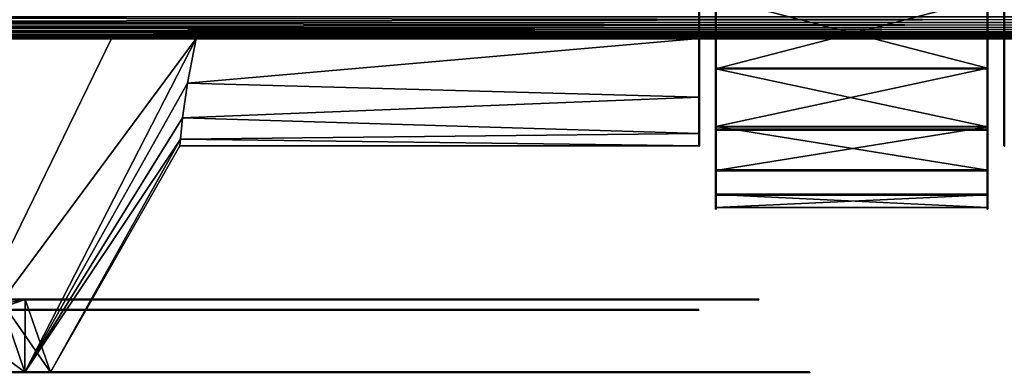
# Model space of a CAD drawing. Header units: millimetres. Extents: x 0 to 359, y -334 to 1.
# Tile 39 of 216: x 64.89 to 79.4, y -320.42 to -315.22. Entities that reach past the tile are written whole.
import ezdxf

# ---------------------------------------------------------------- set-up
doc = ezdxf.new("R2010")
doc.units = ezdxf.units.MM
doc.header["$MEASUREMENT"] = 0
doc.layers.add('0 Misc', color=7, linetype='Continuous', lineweight=35)
doc.layers.add('10 Raster Images', color=7, linetype='Continuous', lineweight=35)

msp = doc.modelspace()

# ---------------------------------------------------------------- linework, layer by layer
at = {"layer": '0 Misc', "color": 160, "linetype": 'Continuous', "lineweight": 50}
for p, q in [((74.9, -310.5, 294.25), (74.9, -315.5, 294.25)), ((74.9, -315.5, 281.75), (74.9, -310.5, 281.75)), ((79.4, -310.5, 294.25), (79.4, -315.5, 294.25)), ((79.4, -310.5, 281.75), (79.4, -315.5, 281.75)), ((46.9, -315.5, 304), (113.4, -315.5, 304)), ((113.4, -315.5, 272), (46.9, -315.5, 272)), ((67.489, -315.5, 292.25), (74.9, -315.5, 292.25)), ((74.9, -315.5, 283.75), (67.489, -315.5, 283.75)), ((74.9, -315.5, 294.25), (79.4, -315.5, 294.25)), ((74.9, -315.5, 292.25), (74.9, -315.5, 294.25)), ((74.9, -315.5, 281.75), (74.9, -315.5, 283.75)), ((79.4, -315.5, 281.75), (74.9, -315.5, 281.75)), ((79.4, -315.5, 292.25), (83.9, -315.5, 292.25)), ((79.4, -315.5, 294.25), (79.4, -315.5, 292.25)), ((79.4, -315.5, 283.75), (79.4, -315.5, 281.75)), ((83.9, -315.5, 283.75), (79.4, -315.5, 283.75)), ((75.15, -317.44, 290.859), (75.15, -316.841, 290.058)), ((75.15, -316.841, 290.058), (75.15, -317.798, 289.769)), ((75.15, -316.841, 290.058), (79.15, -316.841, 290.058)), ((75.15, -317.801, 286.242), (75.15, -316.844, 285.952)), ((75.15, -316.844, 285.952), (75.15, -317.444, 285.152)), ((75.15, -316.844, 285.952), (79.15, -316.844, 285.952)), ((79.15, -316.841, 290.058), (79.15, -317.798, 289.769)), ((79.15, -317.44, 290.859), (79.15, -316.841, 290.058)), ((79.15, -316.844, 285.952), (79.15, -317.444, 285.152)), ((79.15, -317.801, 286.242), (79.15, -316.844, 285.952)), ((75.15, -317.44, 290.859), (79.15, -317.44, 290.859)), ((75.15, -317.444, 285.152), (79.15, -317.444, 285.152)), ((75.15, -317.798, 289.769), (79.15, -317.798, 289.769)), ((75.15, -317.801, 286.242), (79.15, -317.801, 286.242))]:
    msp.add_line(p, q, dxfattribs=at).dxf.unprotected_set("ltscale", 0)
at = {"layer": '0 Misc', "color": 160, "linetype": 'Continuous', "lineweight": 25}
for p, q in [((74.9, -315.5, 283.75), (74.9, -310.5, 281.75)), ((74.9, -315.5, 292.25), (74.9, -310.5, 281.75)), ((74.9, -315.5, 294.25), (74.9, -310.5, 281.75)), ((75.15, -314.905, 281.957), (75.15, -315.937, 293.15)), ((79.15, -315.937, 293.15), (79.15, -314.905, 281.957)), ((42.293, -315.5, 273.581), (118.007, -315.5, 273.581)), ((42.293, -315.5, 273.581), (118.918, -315.5, 274.42)), ((42.293, -315.5, 302.419), (118.007, -315.5, 302.419)), ((42.293, -315.5, 302.419), (116.97, -315.5, 303.096)), ((43.33, -315.5, 272.904), (116.97, -315.5, 272.904)), ((43.33, -315.5, 272.904), (118.007, -315.5, 273.581)), ((43.33, -315.5, 303.096), (116.97, -315.5, 303.096)), ((43.33, -315.5, 303.096), (115.835, -315.5, 303.594)), ((44.465, -315.5, 272.406), (115.835, -315.5, 272.406)), ((44.465, -315.5, 272.406), (116.97, -315.5, 272.904)), ((44.465, -315.5, 303.594), (115.835, -315.5, 303.594)), ((44.465, -315.5, 303.594), (114.634, -315.5, 303.898)), ((45.666, -315.5, 272.102), (114.634, -315.5, 272.102)), ((45.666, -315.5, 272.102), (115.835, -315.5, 272.406)), ((45.666, -315.5, 303.898), (114.634, -315.5, 303.898)), ((45.666, -315.5, 303.898), (113.4, -315.5, 304)), ((46.9, -315.5, 272), (114.634, -315.5, 272.102)), ((51.907, -315.5, 301.819), (118.007, -315.5, 302.419)), ((56.393, -315.5, 274.181), (118.918, -315.5, 274.42)), ((56.393, -315.5, 301.819), (118.918, -315.5, 301.58)), ((56.393, -315.5, 301.819), (118.007, -315.5, 302.419)), ((59.358, -315.5, 275.005), (118.918, -315.5, 274.42)), ((59.358, -315.5, 275.005), (119.679, -315.5, 275.398)), ((59.358, -315.5, 300.995), (119.679, -315.5, 300.602)), ((59.358, -315.5, 300.995), (118.918, -315.5, 301.58)), ((62.072, -315.5, 276.457), (119.679, -315.5, 275.398)), ((62.072, -315.5, 276.457), (120.268, -315.5, 276.487)), ((62.072, -315.5, 299.543), (120.671, -315.5, 298.341)), ((62.072, -315.5, 299.543), (120.268, -315.5, 299.513)), ((62.072, -315.5, 299.543), (119.679, -315.5, 300.602)), ((64.403, -315.5, 278.467), (120.268, -315.5, 276.487)), ((64.403, -315.5, 278.467), (120.671, -315.5, 277.659)), ((64.403, -315.5, 278.467), (120.874, -315.5, 278.881)), ((64.403, -315.5, 297.533), (120.9, -315.5, 296.5)), ((64.403, -315.5, 297.533), (120.874, -315.5, 297.119)), ((64.403, -315.5, 297.533), (120.671, -315.5, 298.341)), ((66.238, -315.5, 280.938), (120.874, -315.5, 278.881)), ((66.238, -315.5, 280.938), (120.9, -315.5, 279.5)), ((66.238, -315.5, 280.938), (106.4, -315.5, 281.75)), ((74.9, -315.5, 294.25), (66.238, -315.5, 295.062)), ((66.238, -315.5, 295.062), (120.9, -315.5, 296.5)), ((74.9, -315.5, 281.75), (66.238, -315.5, 280.938)), ((67.489, -315.5, 292.25), (74.9, -315.5, 294.25)), ((67.489, -315.5, 283.75), (74.9, -315.5, 281.75)), ((74.9, -315.5, 294.25), (120.9, -315.5, 296.5)), ((74.9, -315.5, 281.75), (106.4, -315.5, 281.75)), ((74.9, -315.5, 281.75), (101.9, -315.5, 281.75)), ((74.9, -315.5, 281.75), (97.4, -315.5, 281.75)), ((74.9, -315.5, 281.75), (92.9, -315.5, 281.75)), ((74.9, -315.5, 281.75), (88.4, -315.5, 281.75)), ((74.9, -315.5, 281.75), (83.9, -315.5, 281.75)), ((74.9, -315.5, 283.75), (74.9, -315.5, 292.25)), ((74.9, -316.362, 290.973), (74.9, -315.5, 283.75)), ((75.15, -315.945, 282.858), (75.15, -315.937, 293.15)), ((75.15, -315.945, 282.858), (75.15, -316.795, 292.074)), ((79.15, -315.937, 293.15), (79.15, -315.945, 282.858)), ((79.15, -316.795, 292.074), (79.15, -315.945, 282.858)), ((74.9, -316.899, 289.53), (74.9, -316.362, 285.027)), ((74.9, -316.362, 290.973), (74.9, -316.362, 285.027)), ((75.15, -316.841, 290.058), (75.15, -316.795, 292.074)), ((75.15, -316.801, 283.935), (75.15, -316.795, 292.074)), ((75.15, -316.841, 290.058), (75.15, -316.801, 283.935)), ((75.15, -316.801, 283.935), (75.15, -316.844, 285.952)), ((75.15, -316.844, 285.952), (75.15, -316.841, 290.058)), ((75.15, -316.844, 285.952), (75.15, -317.798, 289.769)), ((79.15, -316.795, 292.074), (79.15, -316.841, 290.058)), ((79.15, -316.795, 292.074), (79.15, -316.801, 283.935)), ((79.15, -316.844, 285.952), (79.15, -316.801, 283.935)), ((79.15, -316.841, 290.058), (79.15, -316.801, 283.935)), ((79.15, -316.844, 285.952), (79.15, -316.841, 290.058)), ((79.15, -317.798, 289.769), (79.15, -316.844, 285.952)), ((74.9, -316.899, 289.53), (74.9, -316.899, 286.47)), ((75.15, -317.801, 286.242), (75.15, -317.798, 289.769)), ((75.15, -317.801, 286.242), (75.15, -317.988, 288.599)), ((79.15, -317.798, 289.769), (79.15, -317.801, 286.242)), ((79.15, -317.988, 288.599), (79.15, -317.801, 286.242))]:
    msp.add_line(p, q, dxfattribs=at).dxf.unprotected_set("ltscale", 0)
at = {"layer": '0 Misc', "color": 160, "linetype": 'Continuous', "lineweight": 50, "extrusion": (0, -1, 0)}
msp.add_circle((62.25, 288, 315.5), 8.1, dxfattribs=at).dxf.unprotected_set("ltscale", 0)
at = {"layer": '0 Misc', "color": 160, "linetype": 'Continuous', "lineweight": 50, "extrusion": (0, 1, 0)}
for centre, radius in [((-64.965, 288, -319.343), 10.815), ((-64.523, 288, -319.498), 10.373), ((-65.34, 288, -320.417), 11.19)]:
    msp.add_circle(centre, radius, dxfattribs=at).dxf.unprotected_set("ltscale", 0)
at = {"layer": '0 Misc', "color": 160, "linetype": 'Continuous', "lineweight": 50, "extrusion": (1, 0, 0)}
for centre, radius, start, end in [((-310.582, 288, 75.15), 7.43, 125.4881, 157.372), ((-310.582, 288, 75.15), 7.43, 202.5387, 234.4226), ((-310.582, 288, 79.15), 7.43, 125.4881, 157.372), ((-310.582, 288, 79.15), 7.43, 202.5387, 234.4226), ((-310.582, 288, 79.4), 6.5, 139.1678, 220.8322), ((-310.582, 288, 75.15), 7.43, 166.2272, 193.6835), ((-310.582, 288, 79.15), 7.43, 166.2272, 193.6835)]:
    msp.add_arc(centre, radius, start, end, dxfattribs=at).dxf.unprotected_set("ltscale", 0)
at = {"layer": '0 Misc', "color": 160, "linetype": 'Continuous', "lineweight": 50, "extrusion": (0, 1, 0)}
for start, end in [(197.6722, 260.7818), (99.2182, 162.3278)]:
    msp.add_arc((-54.15, 288, -315.5), 14, start, end, dxfattribs=at).dxf.unprotected_set("ltscale", 0)
at = {"layer": '0 Misc', "color": 160, "linetype": 'Continuous', "lineweight": 50, "extrusion": (-1, 0, 0)}
msp.add_arc((310.582, 288, -74.9), 6.5, 319.1678, 40.8322, dxfattribs=at).dxf.unprotected_set("ltscale", 0)
at = {"layer": '0 Misc', "color": 7, "lineweight": 25}
for points, invisible_edges in [([(74.9, -315.5, 294.25), (79.4, -310.5, 294.25), (79.4, -315.5, 294.25)], 1), ([(74.9, -315.5, 294.25), (74.9, -310.5, 294.25), (79.4, -310.5, 294.25)], 12), ([(79.4, -315.5, 281.75), (74.9, -310.5, 281.75), (74.9, -315.5, 281.75)], 1), ([(79.4, -315.5, 281.75), (79.4, -310.5, 281.75), (74.9, -310.5, 281.75)], 12), ([(75.15, -316.841, 290.058), (79.15, -317.44, 290.859), (75.15, -317.44, 290.859)], 1), ([(75.15, -316.841, 290.058), (79.15, -316.841, 290.058), (79.15, -317.44, 290.859)], 12), ([(75.15, -317.798, 289.769), (79.15, -316.841, 290.058), (75.15, -316.841, 290.058)], 1), ([(75.15, -317.798, 289.769), (79.15, -317.798, 289.769), (79.15, -316.841, 290.058)], 12), ([(75.15, -316.844, 285.952), (79.15, -317.801, 286.242), (75.15, -317.801, 286.242)], 1), ([(75.15, -316.844, 285.952), (79.15, -316.844, 285.952), (79.15, -317.801, 286.242)], 12), ([(75.15, -317.444, 285.152), (79.15, -316.844, 285.952), (75.15, -316.844, 285.952)], 1), ([(75.15, -317.444, 285.152), (79.15, -317.444, 285.152), (79.15, -316.844, 285.952)], 12)]:
    msp.add_3dface(points, dxfattribs=dict(at, invisible_edges=invisible_edges))
for points in [[(74.9, -310.5, 281.75), (74.9, -315.5, 283.75), (74.9, -315.5, 281.75)], [(74.9, -315.5, 283.75), (74.9, -310.5, 281.75), (74.9, -315.5, 292.25)], [(74.9, -315.5, 292.25), (74.9, -310.5, 281.75), (74.9, -315.5, 294.25)], [(74.9, -315.5, 294.25), (74.9, -310.5, 281.75), (74.9, -310.5, 294.25)], [(79.15, -315.937, 293.15), (79.15, -314.895, 294.05), (75.15, -314.895, 294.05)], [(75.15, -315.937, 293.15), (79.15, -315.937, 293.15), (75.15, -314.895, 294.05)], [(75.15, -314.905, 281.957), (75.15, -315.937, 293.15), (75.15, -314.895, 294.05)], [(79.15, -315.945, 282.858), (75.15, -315.945, 282.858), (79.15, -314.905, 281.957)], [(79.15, -314.905, 281.957), (75.15, -315.945, 282.858), (75.15, -314.905, 281.957)], [(75.15, -315.945, 282.858), (75.15, -315.937, 293.15), (75.15, -314.905, 281.957)], [(79.15, -315.937, 293.15), (79.15, -314.905, 281.957), (79.15, -314.895, 294.05)], [(79.15, -315.937, 293.15), (79.15, -315.945, 282.858), (79.15, -314.905, 281.957)], [(113.4, -315.181, 304.466), (46.9, -315.181, 304.466), (113.4, -315.263, 304.425)], [(113.4, -315.263, 304.425), (46.9, -315.181, 304.466), (46.9, -315.263, 304.425)], [(46.9, -315.181, 271.534), (113.4, -315.181, 271.534), (46.9, -315.263, 271.575)], [(46.9, -315.263, 271.575), (113.4, -315.181, 271.534), (113.4, -315.263, 271.575)], [(46.9, -315.337, 304.37), (113.4, -315.263, 304.425), (46.9, -315.263, 304.425)], [(46.9, -315.337, 304.37), (113.4, -315.337, 304.37), (113.4, -315.263, 304.425)], [(113.4, -315.337, 271.63), (46.9, -315.263, 271.575), (113.4, -315.263, 271.575)], [(113.4, -315.337, 271.63), (46.9, -315.337, 271.63), (46.9, -315.263, 271.575)], [(113.4, -315.399, 304.301), (113.4, -315.337, 304.37), (46.9, -315.337, 304.37)], [(113.4, -315.399, 304.301), (46.9, -315.337, 304.37), (46.9, -315.399, 304.301)], [(46.9, -315.399, 271.699), (46.9, -315.337, 271.63), (113.4, -315.337, 271.63)], [(46.9, -315.399, 271.699), (113.4, -315.337, 271.63), (113.4, -315.399, 271.699)], [(43.33, -315.5, 272.904), (118.007, -315.5, 273.581), (42.293, -315.5, 273.581)], [(42.293, -315.5, 273.581), (118.007, -315.5, 273.581), (118.918, -315.5, 274.42)], [(42.293, -315.5, 273.581), (118.918, -315.5, 274.42), (56.393, -315.5, 274.181)], [(42.293, -315.5, 302.419), (51.907, -315.5, 301.819), (118.007, -315.5, 302.419)], [(42.293, -315.5, 302.419), (118.007, -315.5, 302.419), (116.97, -315.5, 303.096)], [(42.293, -315.5, 302.419), (116.97, -315.5, 303.096), (43.33, -315.5, 303.096)], [(44.465, -315.5, 272.406), (116.97, -315.5, 272.904), (43.33, -315.5, 272.904)], [(43.33, -315.5, 272.904), (116.97, -315.5, 272.904), (118.007, -315.5, 273.581)], [(43.33, -315.5, 303.096), (116.97, -315.5, 303.096), (115.835, -315.5, 303.594)], [(43.33, -315.5, 303.096), (115.835, -315.5, 303.594), (44.465, -315.5, 303.594)], [(45.666, -315.5, 272.102), (115.835, -315.5, 272.406), (44.465, -315.5, 272.406)], [(44.465, -315.5, 272.406), (115.835, -315.5, 272.406), (116.97, -315.5, 272.904)], [(44.465, -315.5, 303.594), (115.835, -315.5, 303.594), (114.634, -315.5, 303.898)], [(44.465, -315.5, 303.594), (114.634, -315.5, 303.898), (45.666, -315.5, 303.898)], [(46.9, -315.5, 272), (114.634, -315.5, 272.102), (45.666, -315.5, 272.102)], [(45.666, -315.5, 272.102), (114.634, -315.5, 272.102), (115.835, -315.5, 272.406)], [(45.666, -315.5, 303.898), (114.634, -315.5, 303.898), (113.4, -315.5, 304)], [(45.666, -315.5, 303.898), (113.4, -315.5, 304), (46.9, -315.5, 304)], [(46.9, -315.448, 304.223), (113.4, -315.399, 304.301), (46.9, -315.399, 304.301)], [(46.9, -315.448, 304.223), (113.4, -315.448, 304.223), (113.4, -315.399, 304.301)], [(113.4, -315.448, 271.777), (46.9, -315.399, 271.699), (113.4, -315.399, 271.699)], [(113.4, -315.448, 271.777), (46.9, -315.448, 271.777), (46.9, -315.399, 271.699)], [(113.4, -315.481, 304.137), (113.4, -315.448, 304.223), (46.9, -315.448, 304.223)], [(113.4, -315.481, 304.137), (46.9, -315.448, 304.223), (46.9, -315.481, 304.137)], [(46.9, -315.481, 271.863), (46.9, -315.448, 271.777), (113.4, -315.448, 271.777)], [(46.9, -315.481, 271.863), (113.4, -315.448, 271.777), (113.4, -315.481, 271.863)], [(46.9, -315.495, 304.069), (113.4, -315.481, 304.137), (46.9, -315.481, 304.137)], [(46.9, -315.495, 304.069), (113.4, -315.495, 304.069), (113.4, -315.481, 304.137)], [(113.4, -315.495, 271.931), (46.9, -315.481, 271.863), (113.4, -315.481, 271.863)], [(113.4, -315.495, 271.931), (46.9, -315.495, 271.931), (46.9, -315.481, 271.863)], [(113.4, -315.5, 304), (113.4, -315.495, 304.069), (46.9, -315.495, 304.069)], [(113.4, -315.5, 304), (46.9, -315.495, 304.069), (46.9, -315.5, 304)], [(46.9, -315.5, 272), (46.9, -315.495, 271.931), (113.4, -315.495, 271.931)], [(46.9, -315.5, 272), (113.4, -315.495, 271.931), (113.4, -315.5, 272)], [(114.634, -315.5, 272.102), (46.9, -315.5, 272), (113.4, -315.5, 272)], [(56.393, -315.5, 301.819), (118.007, -315.5, 302.419), (51.907, -315.5, 301.819)], [(56.393, -315.5, 274.181), (118.918, -315.5, 274.42), (59.358, -315.5, 275.005)], [(59.358, -315.5, 300.995), (118.918, -315.5, 301.58), (56.393, -315.5, 301.819)], [(56.393, -315.5, 301.819), (118.918, -315.5, 301.58), (118.007, -315.5, 302.419)], [(59.358, -315.5, 275.005), (118.918, -315.5, 274.42), (119.679, -315.5, 275.398)], [(59.358, -315.5, 275.005), (119.679, -315.5, 275.398), (62.072, -315.5, 276.457)], [(62.072, -315.5, 299.543), (119.679, -315.5, 300.602), (59.358, -315.5, 300.995)], [(59.358, -315.5, 300.995), (119.679, -315.5, 300.602), (118.918, -315.5, 301.58)], [(62.072, -315.5, 276.457), (119.679, -315.5, 275.398), (120.268, -315.5, 276.487)], [(62.072, -315.5, 276.457), (120.268, -315.5, 276.487), (64.403, -315.5, 278.467)], [(64.403, -315.5, 297.533), (120.671, -315.5, 298.341), (62.072, -315.5, 299.543)], [(62.072, -315.5, 299.543), (120.671, -315.5, 298.341), (120.268, -315.5, 299.513)], [(62.072, -315.5, 299.543), (120.268, -315.5, 299.513), (119.679, -315.5, 300.602)], [(64.959, -320.417, 290.896), (67.489, -315.5, 292.25), (63.841, -320.417, 293.595)], [(63.841, -320.417, 293.595), (67.489, -315.5, 292.25), (66.238, -315.5, 295.062)], [(64.403, -315.5, 297.533), (63.841, -320.417, 293.595), (66.238, -315.5, 295.062)], [(66.238, -315.5, 280.938), (63.841, -320.417, 282.405), (64.403, -315.5, 278.467)], [(66.238, -315.5, 280.938), (67.489, -315.5, 283.75), (63.841, -320.417, 282.405)], [(63.841, -320.417, 282.405), (67.489, -315.5, 283.75), (64.959, -320.417, 285.104)], [(64.403, -315.5, 278.467), (120.268, -315.5, 276.487), (120.671, -315.5, 277.659)], [(64.403, -315.5, 278.467), (120.671, -315.5, 277.659), (120.874, -315.5, 278.881)], [(64.403, -315.5, 278.467), (120.874, -315.5, 278.881), (66.238, -315.5, 280.938)], [(66.238, -315.5, 295.062), (120.9, -315.5, 296.5), (64.403, -315.5, 297.533)], [(64.403, -315.5, 297.533), (120.9, -315.5, 296.5), (120.874, -315.5, 297.119)], [(64.403, -315.5, 297.533), (120.874, -315.5, 297.119), (120.671, -315.5, 298.341)], [(67.489, -315.5, 283.75), (67.358, -316.158, 284.662), (64.959, -320.417, 285.104)], [(67.358, -316.158, 291.338), (67.489, -315.5, 292.25), (64.959, -320.417, 290.896)], [(66.238, -315.5, 280.938), (120.874, -315.5, 278.881), (120.9, -315.5, 279.5)], [(66.238, -315.5, 280.938), (120.9, -315.5, 279.5), (106.4, -315.5, 281.75)], [(74.9, -315.5, 294.25), (120.9, -315.5, 296.5), (66.238, -315.5, 295.062)], [(67.489, -315.5, 292.25), (74.9, -315.5, 294.25), (66.238, -315.5, 295.062)], [(66.238, -315.5, 280.938), (74.9, -315.5, 281.75), (67.489, -315.5, 283.75)], [(74.9, -315.5, 281.75), (66.238, -315.5, 280.938), (106.4, -315.5, 281.75)], [(67.358, -316.158, 284.662), (67.489, -315.5, 283.75), (74.9, -315.5, 283.75)], [(74.9, -316.362, 285.027), (67.358, -316.158, 284.662), (74.9, -315.5, 283.75)], [(74.9, -315.5, 292.25), (67.358, -316.158, 291.338), (74.9, -316.362, 290.973)], [(74.9, -315.5, 292.25), (67.489, -315.5, 292.25), (67.358, -316.158, 291.338)], [(74.9, -315.5, 294.25), (67.489, -315.5, 292.25), (74.9, -315.5, 292.25)], [(67.489, -315.5, 283.75), (74.9, -315.5, 281.75), (74.9, -315.5, 283.75)], [(79.4, -315.5, 294.25), (120.9, -315.5, 296.5), (74.9, -315.5, 294.25)], [(74.9, -316.362, 290.973), (74.9, -316.362, 285.027), (74.9, -315.5, 283.75)], [(74.9, -316.362, 290.973), (74.9, -315.5, 283.75), (74.9, -315.5, 292.25)], [(75.15, -315.937, 293.15), (75.15, -316.795, 292.074), (79.15, -315.937, 293.15)], [(79.15, -315.937, 293.15), (75.15, -316.795, 292.074), (79.15, -316.795, 292.074)], [(75.15, -315.945, 282.858), (75.15, -316.795, 292.074), (75.15, -315.937, 293.15)], [(75.15, -316.801, 283.935), (75.15, -315.945, 282.858), (79.15, -316.801, 283.935)], [(79.15, -316.801, 283.935), (75.15, -315.945, 282.858), (79.15, -315.945, 282.858)], [(75.15, -316.801, 283.935), (75.15, -316.795, 292.074), (75.15, -315.945, 282.858)], [(79.15, -316.795, 292.074), (79.15, -315.945, 282.858), (79.15, -315.937, 293.15)], [(79.15, -316.795, 292.074), (79.15, -316.801, 283.935), (79.15, -315.945, 282.858)], [(64.959, -320.417, 285.104), (67.358, -316.158, 284.662), (67.286, -316.669, 285.72)], [(67.358, -316.158, 291.338), (64.959, -320.417, 290.896), (67.286, -316.669, 290.28)], [(74.9, -316.362, 290.973), (67.358, -316.158, 291.338), (67.286, -316.669, 290.28)], [(74.9, -316.362, 285.027), (67.286, -316.669, 285.72), (67.358, -316.158, 284.662)], [(74.9, -316.899, 286.47), (67.286, -316.669, 285.72), (74.9, -316.362, 285.027)], [(74.9, -316.362, 290.973), (67.286, -316.669, 290.28), (74.9, -316.899, 289.53)], [(74.9, -316.899, 289.53), (74.9, -316.899, 286.47), (74.9, -316.362, 285.027)], [(74.9, -316.899, 289.53), (74.9, -316.362, 285.027), (74.9, -316.362, 290.973)], [(67.254, -316.98, 286.86), (64.959, -320.417, 285.104), (67.286, -316.669, 285.72)], [(64.959, -320.417, 290.896), (67.254, -316.98, 289.14), (67.286, -316.669, 290.28)], [(67.286, -316.669, 290.28), (67.254, -316.98, 289.14), (74.9, -316.899, 289.53)], [(74.9, -316.899, 286.47), (67.254, -316.98, 286.86), (67.286, -316.669, 285.72)], [(79.15, -316.795, 292.074), (75.15, -316.795, 292.074), (79.15, -317.44, 290.859)], [(79.15, -317.44, 290.859), (75.15, -316.795, 292.074), (75.15, -317.44, 290.859)], [(75.15, -316.795, 292.074), (75.15, -316.841, 290.058), (75.15, -317.44, 290.859)], [(75.15, -316.841, 290.058), (75.15, -316.795, 292.074), (75.15, -316.801, 283.935)], [(79.15, -316.801, 283.935), (79.15, -317.444, 285.152), (75.15, -317.444, 285.152)], [(75.15, -316.801, 283.935), (79.15, -316.801, 283.935), (75.15, -317.444, 285.152)], [(75.15, -316.844, 285.952), (75.15, -316.801, 283.935), (75.15, -317.444, 285.152)], [(75.15, -316.801, 283.935), (75.15, -316.844, 285.952), (75.15, -316.841, 290.058)], [(75.15, -316.844, 285.952), (75.15, -317.798, 289.769), (75.15, -316.841, 290.058)], [(75.15, -317.801, 286.242), (75.15, -317.798, 289.769), (75.15, -316.844, 285.952)], [(79.15, -316.841, 290.058), (79.15, -316.795, 292.074), (79.15, -317.44, 290.859)], [(79.15, -316.795, 292.074), (79.15, -316.841, 290.058), (79.15, -316.801, 283.935)], [(79.15, -316.801, 283.935), (79.15, -316.844, 285.952), (79.15, -317.444, 285.152)], [(79.15, -316.844, 285.952), (79.15, -316.801, 283.935), (79.15, -316.841, 290.058)], [(79.15, -317.798, 289.769), (79.15, -316.844, 285.952), (79.15, -316.841, 290.058)], [(79.15, -317.798, 289.769), (79.15, -317.801, 286.242), (79.15, -316.844, 285.952)], [(65.34, -320.417, 288), (67.254, -316.98, 289.14), (64.959, -320.417, 290.896)], [(67.254, -316.98, 286.86), (65.34, -320.417, 288), (64.959, -320.417, 285.104)], [(67.246, -317.082, 288), (65.34, -320.417, 288), (67.254, -316.98, 286.86)], [(67.246, -317.082, 288), (67.254, -316.98, 289.14), (65.34, -320.417, 288)], [(67.254, -316.98, 289.14), (67.246, -317.082, 288), (74.9, -317.082, 288)], [(74.9, -317.082, 288), (67.246, -317.082, 288), (67.254, -316.98, 286.86)], [(74.9, -317.082, 288), (67.254, -316.98, 286.86), (74.9, -316.899, 286.47)], [(67.254, -316.98, 289.14), (74.9, -317.082, 288), (74.9, -316.899, 289.53)], [(74.9, -316.899, 286.47), (74.9, -316.899, 289.53), (74.9, -317.082, 288)], [(79.15, -317.988, 288.599), (79.15, -317.798, 289.769), (75.15, -317.798, 289.769)], [(75.15, -317.988, 288.599), (79.15, -317.988, 288.599), (75.15, -317.798, 289.769)], [(75.15, -317.801, 286.242), (75.15, -317.988, 288.599), (75.15, -317.798, 289.769)], [(79.15, -317.989, 287.413), (75.15, -317.989, 287.413), (79.15, -317.801, 286.242)], [(79.15, -317.801, 286.242), (75.15, -317.989, 287.413), (75.15, -317.801, 286.242)], [(75.15, -317.988, 288.599), (75.15, -317.801, 286.242), (75.15, -317.989, 287.413)], [(79.15, -317.988, 288.599), (79.15, -317.801, 286.242), (79.15, -317.798, 289.769)], [(79.15, -317.801, 286.242), (79.15, -317.988, 288.599), (79.15, -317.989, 287.413)], [(75.15, -317.988, 288.599), (75.15, -317.989, 287.413), (79.15, -317.988, 288.599)], [(79.15, -317.988, 288.599), (75.15, -317.989, 287.413), (79.15, -317.989, 287.413)], [(64.596, -319.343, 290.799), (64.959, -320.417, 290.896), (63.516, -319.343, 293.407)], [(63.516, -319.343, 293.407), (64.959, -320.417, 290.896), (63.841, -320.417, 293.595)], [(64.959, -320.417, 285.104), (64.596, -319.343, 285.201), (63.841, -320.417, 282.405)], [(64.965, -319.343, 288), (64.169, -319.498, 285.315), (64.596, -319.343, 285.201)], [(64.965, -319.343, 288), (64.523, -319.498, 288), (64.169, -319.498, 285.315)], [(64.965, -319.343, 288), (64.596, -319.343, 290.799), (64.523, -319.498, 288)], [(65.34, -320.417, 288), (64.959, -320.417, 290.896), (64.596, -319.343, 290.799)], [(65.34, -320.417, 288), (64.596, -319.343, 290.799), (64.965, -319.343, 288)], [(64.959, -320.417, 285.104), (64.965, -319.343, 288), (64.596, -319.343, 285.201)], [(65.34, -320.417, 288), (64.965, -319.343, 288), (64.959, -320.417, 285.104)]]:
    msp.add_3dface(points, dxfattribs=at)
at = {"layer": '10 Raster Images', "color": 160, "linetype": 'Continuous', "lineweight": 25}
for p, q in [((74.9, -310.5, 281.75), (74.9, -315.5, 281.75)), ((74.9, -315.5, 294.25), (74.9, -310.5, 294.25)), ((75.15, -314.895, 294.05), (75.15, -315.937, 293.15)), ((75.15, -315.945, 282.858), (75.15, -314.905, 281.957)), ((79.15, -315.937, 293.15), (79.15, -314.895, 294.05)), ((79.15, -314.905, 281.957), (79.15, -315.945, 282.858)), ((113.4, -315.5, 272), (46.9, -315.5, 272)), ((46.9, -315.5, 304), (113.4, -315.5, 304)), ((64.403, -315.5, 278.467), (66.238, -315.5, 280.938)), ((66.238, -315.5, 295.062), (64.403, -315.5, 297.533)), ((67.489, -315.5, 292.25), (66.238, -315.5, 295.062)), ((66.238, -315.5, 280.938), (67.489, -315.5, 283.75)), ((74.9, -315.5, 292.25), (67.489, -315.5, 292.25)), ((67.489, -315.5, 283.75), (74.9, -315.5, 283.75)), ((79.4, -315.5, 294.25), (74.9, -315.5, 294.25)), ((74.9, -315.5, 294.25), (74.9, -315.5, 292.25)), ((74.9, -315.5, 281.75), (79.4, -315.5, 281.75)), ((74.9, -315.5, 283.75), (74.9, -315.5, 281.75)), ((74.9, -315.5, 281.75), (74.9, -315.5, 283.75)), ((74.9, -315.5, 292.25), (74.9, -315.5, 294.25)), ((74.9, -315.5, 283.75), (74.9, -316.362, 285.027)), ((74.9, -316.362, 290.973), (74.9, -315.5, 292.25)), ((75.15, -315.937, 293.15), (75.15, -316.795, 292.074)), ((75.15, -316.801, 283.935), (75.15, -315.945, 282.858)), ((79.15, -316.795, 292.074), (79.15, -315.937, 293.15)), ((79.15, -315.945, 282.858), (79.15, -316.801, 283.935)), ((74.9, -316.362, 285.027), (74.9, -316.899, 286.47)), ((74.9, -316.899, 289.53), (74.9, -316.362, 290.973)), ((75.15, -316.795, 292.074), (75.15, -317.44, 290.859)), ((75.15, -317.444, 285.152), (75.15, -316.801, 283.935)), ((75.15, -316.841, 290.058), (75.15, -317.798, 289.769)), ((75.15, -317.44, 290.859), (75.15, -316.841, 290.058)), ((75.15, -317.801, 286.242), (75.15, -316.844, 285.952)), ((75.15, -316.844, 285.952), (75.15, -317.444, 285.152)), ((79.15, -317.44, 290.859), (79.15, -316.795, 292.074)), ((79.15, -316.801, 283.935), (79.15, -317.444, 285.152)), ((79.15, -316.841, 290.058), (79.15, -317.44, 290.859)), ((79.15, -317.798, 289.769), (79.15, -316.841, 290.058)), ((79.15, -317.444, 285.152), (79.15, -316.844, 285.952)), ((79.15, -316.844, 285.952), (79.15, -317.801, 286.242)), ((74.9, -316.899, 286.47), (74.9, -317.082, 288)), ((74.9, -317.082, 288), (74.9, -316.899, 289.53)), ((75.15, -317.798, 289.769), (75.15, -317.988, 288.599)), ((75.15, -317.989, 287.413), (75.15, -317.801, 286.242)), ((79.15, -317.988, 288.599), (79.15, -317.798, 289.769)), ((79.15, -317.801, 286.242), (79.15, -317.989, 287.413)), ((75.15, -317.988, 288.599), (75.15, -317.989, 287.413)), ((79.15, -317.989, 287.413), (79.15, -317.988, 288.599))]:
    msp.add_line(p, q, dxfattribs=at).dxf.unprotected_set("ltscale", 0)

doc.saveas('drawing.dxf')
